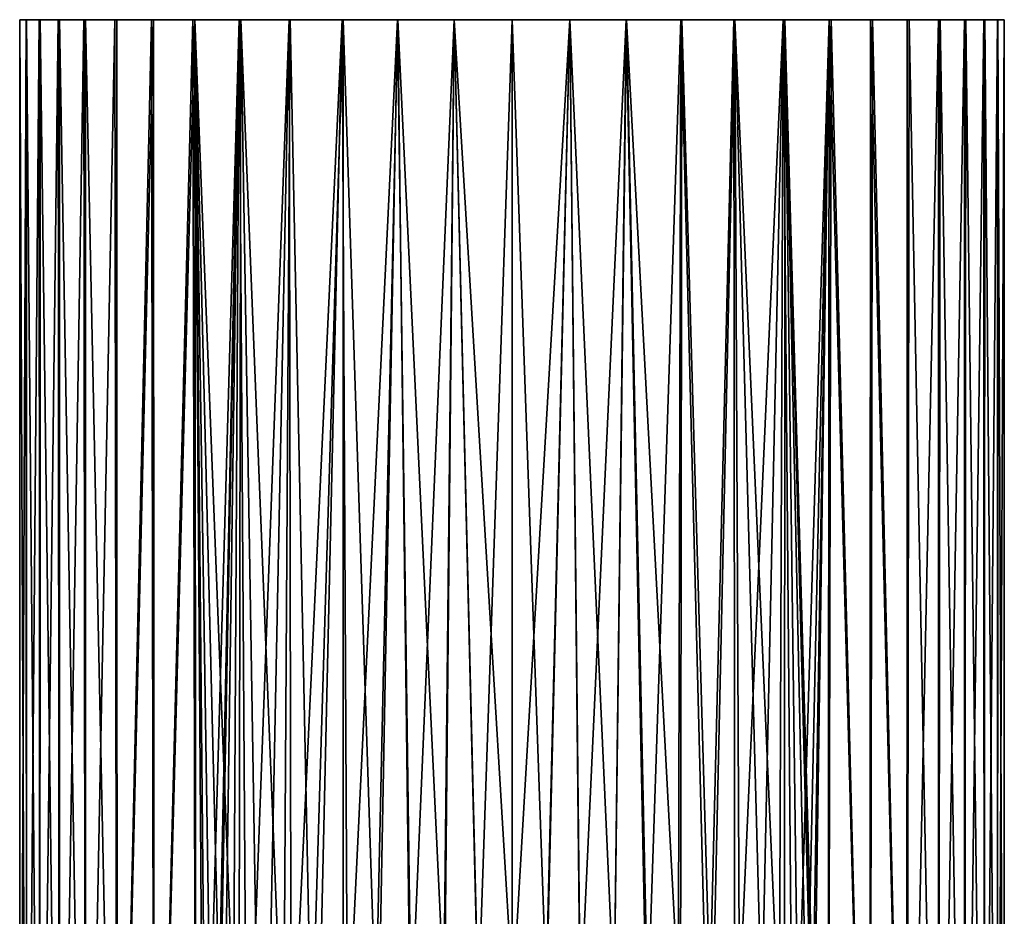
# Model space of a CAD drawing. Header units: metres. Extents: x -106 to 264, y -111 to 81.
# Tile 147 of 256: x 183 to 217, y 50 to 81. Entities that reach past the tile are written whole.
import ezdxf

# ---------------------------------------------------------------- set-up
doc = ezdxf.new("R2010")
doc.units = ezdxf.units.M
doc.layers.add('solid_20422013', color=7, linetype='CONTINUOUS')

msp = doc.modelspace()

# ---------------------------------------------------------------- linework, layer by layer
at = {"layer": 'solid_20422013'}
for points in [[(183.026123, 80.599998, -0.930066), (183.030045, 28.6, -0.994871), (183.030014, 28.6, 0.994345)], [(183.032684, 80.599998, 1.043987), (183.026123, 80.599998, -0.930066), (183.030014, 28.6, 0.994345)], [(183.026123, 80.599998, -0.930066), (183.24614, 80.599998, -2.878128), (183.030045, 28.6, -0.994871)], [(183.032684, 80.599998, 1.043987), (183.24614, 80.599998, -2.878128), (183.026123, 80.599998, -0.930066)], [(183.032684, 80.599998, 1.043987), (183.030014, 28.6, 0.994345), (183.259476, 28.6, 2.95477)], [(183.24614, 80.599998, -2.878128), (183.259567, 28.6, -2.955278), (183.030045, 28.6, -0.994871)], [(183.266357, 80.599998, 2.992233), (183.032684, 80.599998, 1.043987), (183.259476, 28.6, 2.95477)], [(183.266357, 80.599998, 2.992233), (183.24614, 80.599998, -2.878128), (183.032684, 80.599998, 1.043987)], [(183.24614, 80.599998, -2.878128), (183.693512, 80.599998, -4.802981), (183.259567, 28.6, -2.955278)], [(183.266357, 80.599998, 2.992233), (183.693512, 80.599998, -4.802981), (183.24614, 80.599998, -2.878128)], [(183.266357, 80.599998, 2.992233), (183.259476, 28.6, 2.95477), (183.719681, 28.6, 4.890322)], [(183.693512, 80.599998, -4.802981), (183.719833, 28.6, -4.890793), (183.259567, 28.6, -2.955278)], [(183.728073, 80.599998, 4.917704), (183.266357, 80.599998, 2.992233), (183.719681, 28.6, 4.890322)], [(183.728073, 80.599998, 4.917704), (183.693512, 80.599998, -4.802981), (183.266357, 80.599998, 2.992233)], [(183.693512, 80.599998, -4.802981), (184.356003, 80.599998, -6.651483), (183.719833, 28.6, -4.890793)], [(183.728073, 80.599998, 4.917704), (184.356003, 80.599998, -6.651483), (183.693512, 80.599998, -4.802981)], [(183.728073, 80.599998, 4.917704), (183.719681, 28.6, 4.890322), (184.396591, 28.6, 6.74657)], [(184.356003, 80.599998, -6.651483), (184.396774, 28.6, -6.74699), (183.719833, 28.6, -4.890793)], [(184.403824, 80.599998, 6.762979), (183.728073, 80.599998, 4.917704), (184.396591, 28.6, 6.74657)], [(184.403824, 80.599998, 6.762979), (184.356003, 80.599998, -6.651483), (183.728073, 80.599998, 4.917704)], [(184.356003, 80.599998, -6.651483), (185.235855, 80.599998, -8.424852), (184.396774, 28.6, -6.74699)], [(184.403824, 80.599998, 6.762979), (185.235855, 80.599998, -8.424852), (184.356003, 80.599998, -6.651483)], [(184.403824, 80.599998, 6.762979), (184.396591, 28.6, 6.74657), (185.292847, 28.6, 8.523974)], [(185.235855, 80.599998, -8.424852), (185.293045, 28.6, -8.524329), (184.396774, 28.6, -6.74699)], [(185.296204, 80.599998, 8.528988), (184.403824, 80.599998, 6.762979), (185.292847, 28.6, 8.523974)], [(185.296204, 80.599998, 8.528988), (185.235855, 80.599998, -8.424852), (184.403824, 80.599998, 6.762979)], [(185.235855, 80.599998, -8.424852), (186.306625, 80.599998, -10.073905), (185.293045, 28.6, -8.524329)], [(185.296204, 80.599998, 8.528988), (186.306625, 80.599998, -10.073905), (185.235855, 80.599998, -8.424852)], [(185.296204, 80.599998, 8.528988), (185.292847, 28.6, 8.523974), (186.382919, 28.6, 10.176676)], [(186.306625, 80.599998, -10.073905), (186.383133, 28.6, -10.176958), (185.293045, 28.6, -8.524329)], [(186.374359, 80.599998, 10.165876), (185.296204, 80.599998, 8.528988), (186.382919, 28.6, 10.176676)], [(186.374359, 80.599998, 10.165876), (186.306625, 80.599998, -10.073905), (185.296204, 80.599998, 8.528988)], [(186.306625, 80.599998, -10.073905), (187.568237, 80.599998, -11.595023), (186.383133, 28.6, -10.176958)], [(186.374359, 80.599998, 10.165876), (187.568237, 80.599998, -11.595023), (186.306625, 80.599998, -10.073905)], [(187.637299, 80.599998, 11.668878), (186.374359, 80.599998, 10.165876), (186.382919, 28.6, 10.176676)], [(187.637299, 80.599998, 11.668878), (187.568237, 80.599998, -11.595023), (186.374359, 80.599998, 10.165876)], [(187.637299, 80.599998, 11.668878), (186.382919, 28.6, 10.176676), (187.667664, 28.6, 11.699088)], [(187.568237, 80.599998, -11.595023), (187.667862, 28.6, -11.699291), (186.383133, 28.6, -10.176958)], [(187.568237, 80.599998, -11.595023), (188.995987, 80.599998, -12.957083), (187.667862, 28.6, -11.699291)], [(187.637299, 80.599998, 11.668878), (188.995987, 80.599998, -12.957083), (187.568237, 80.599998, -11.595023)], [(189.061157, 80.599998, 13.012347), (187.637299, 80.599998, 11.668878), (187.667664, 28.6, 11.699088)], [(189.061157, 80.599998, 13.012347), (188.995987, 80.599998, -12.957083), (187.637299, 80.599998, 11.668878)], [(189.061157, 80.599998, 13.012347), (187.667664, 28.6, 11.699088), (189.11499, 28.6, 13.058065)], [(188.995987, 80.599998, -12.957083), (189.115143, 28.6, -13.058193), (187.667862, 28.6, -11.699291)], [(188.995987, 80.599998, -12.957083), (190.593018, 80.599998, -14.15769), (189.115143, 28.6, -13.058193)], [(189.061157, 80.599998, 13.012347), (190.593018, 80.599998, -14.15769), (188.995987, 80.599998, -12.957083)], [(189.061157, 80.599998, 13.012347), (189.380585, 36.841465, 13.275089), (189.471237, 37.997131, 13.347105)], [(189.061157, 80.599998, 13.012347), (189.11499, 28.6, 13.058065), (189.380585, 36.841465, 13.275089)], [(189.061157, 80.599998, 13.012347), (189.471237, 37.997131, 13.347105), (189.695663, 39.163502, 13.521124)], [(189.061157, 80.599998, 13.012347), (189.695663, 39.163502, 13.521124), (190.064301, 40.36076, 13.794268)], [(189.061157, 80.599998, 13.012347), (190.064301, 40.36076, 13.794268), (190.582352, 41.545742, 14.153016)], [(190.648392, 80.599998, 14.194724), (189.061157, 80.599998, 13.012347), (190.582352, 41.545742, 14.153016)], [(190.648392, 80.599998, 14.194724), (190.593018, 80.599998, -14.15769), (189.061157, 80.599998, 13.012347)], [(190.593018, 80.599998, -14.15769), (189.700378, 36.801403, -13.524714), (189.115143, 28.6, -13.058193)], [(190.593018, 80.599998, -14.15769), (189.785522, 37.863556, -13.589125), (189.700378, 36.801403, -13.524714)], [(190.593018, 80.599998, -14.15769), (190.00148, 38.93964, -13.748801), (189.785522, 37.863556, -13.589125)], [(190.593018, 80.599998, -14.15769), (190.35791, 40.049076, -14.001075), (190.00148, 38.93964, -13.748801)], [(190.593018, 80.599998, -14.15769), (190.862579, 41.151493, -14.335533), (190.35791, 40.049076, -14.001075)], [(190.648392, 80.599998, 14.194724), (190.582352, 41.545742, 14.153016), (191.273834, 42.698761, 14.589522)], [(190.593018, 80.599998, -14.15769), (192.31282, 80.599998, -15.162481), (190.862579, 41.151493, -14.335533)], [(190.648392, 80.599998, 14.194724), (192.31282, 80.599998, -15.162481), (190.593018, 80.599998, -14.15769)], [(190.648392, 80.599998, 14.194724), (191.273834, 42.698761, 14.589522), (192.124634, 43.796078, 15.065805)], [(192.355667, 80.599998, 15.184137), (190.648392, 80.599998, 14.194724), (192.124634, 43.796078, 15.065805)], [(192.355667, 80.599998, 15.184137), (192.31282, 80.599998, -15.162481), (190.648392, 80.599998, 14.194724)], [(192.31282, 80.599998, -15.162481), (191.547913, 42.233349, -14.749988), (190.862579, 41.151493, -14.335533)], [(192.31282, 80.599998, -15.162481), (192.388519, 43.263885, -15.200836), (191.547913, 42.233349, -14.749988)], [(192.355667, 80.599998, 15.184137), (192.124634, 43.796078, 15.065805), (193.091354, 44.752403, 15.532889)], [(192.31282, 80.599998, -15.162481), (194.147705, 80.599998, -15.958956), (192.388519, 43.263885, -15.200836)], [(192.355667, 80.599998, 15.184137), (194.147705, 80.599998, -15.958956), (192.31282, 80.599998, -15.162481)], [(194.175278, 80.599998, 15.969536), (192.355667, 80.599998, 15.184137), (193.091354, 44.752403, 15.532889)], [(194.175278, 80.599998, 15.969536), (194.147705, 80.599998, -15.958956), (192.355667, 80.599998, 15.184137)], [(194.147705, 80.599998, -15.958956), (193.311768, 44.138996, -15.629064), (192.388519, 43.263885, -15.200836)], [(194.175278, 80.599998, 15.969536), (193.091354, 44.752403, 15.532889), (194.182388, 45.581818, 15.973581)], [(194.147705, 80.599998, -15.958956), (194.332169, 44.87923, -16.027344), (193.311768, 44.138996, -15.629064)], [(194.147705, 80.599998, -15.958956), (196.054703, 80.599998, -16.53591), (194.332169, 44.87923, -16.027344)], [(194.175278, 80.599998, 15.969536), (196.054703, 80.599998, -16.53591), (194.147705, 80.599998, -15.958956)], [(194.175278, 80.599998, 15.969536), (194.182388, 45.581818, 15.973581), (195.309448, 46.24358, 16.340096)], [(196.06871, 80.599998, 16.539152), (194.175278, 80.599998, 15.969536), (195.309448, 46.24358, 16.340096)], [(196.06871, 80.599998, 16.539152), (196.054703, 80.599998, -16.53591), (194.175278, 80.599998, 15.969536)], [(196.054703, 80.599998, -16.53591), (195.402405, 45.480701, -16.366493), (194.332169, 44.87923, -16.027344)], [(196.06871, 80.599998, 16.539152), (195.309448, 46.24358, 16.340096), (196.471954, 46.736111, 16.629881)], [(196.054703, 80.599998, -16.53591), (196.523254, 45.943001, -16.64068), (195.402405, 45.480701, -16.366493)], [(196.054703, 80.599998, -16.53591), (198.000946, 80.599998, -16.881262), (196.523254, 45.943001, -16.64068)], [(196.06871, 80.599998, 16.539152), (198.000946, 80.599998, -16.881262), (196.054703, 80.599998, -16.53591)], [(196.06871, 80.599998, 16.539152), (196.471954, 46.736111, 16.629881), (197.64769, 47.082729, 16.836466)], [(198.00618, 80.599998, 16.880987), (196.06871, 80.599998, 16.539152), (197.64769, 47.082729, 16.836466)], [(198.00618, 80.599998, 16.880987), (198.000946, 80.599998, -16.881262), (196.06871, 80.599998, 16.539152)], [(198.000946, 80.599998, -16.881262), (197.669113, 46.271561, -16.839445), (196.523254, 45.943001, -16.64068)], [(198.00618, 80.599998, 16.880987), (197.64769, 47.082729, 16.836466), (198.824097, 47.28804, 16.959282)], [(198.000946, 80.599998, -16.881262), (198.828217, 46.467499, -16.959566), (197.669113, 46.271561, -16.839445)], [(198.000946, 80.599998, -16.881262), (200, 80.599998, 17), (200, 80.599998, -17)], [(198.00618, 80.599998, 16.880987), (200, 80.599998, 17), (198.000946, 80.599998, -16.881262)], [(198.000946, 80.599998, -16.881262), (200, 80.599998, -17), (198.828217, 46.467499, -16.959566)], [(198.00618, 80.599998, 16.880987), (198.824097, 47.28804, 16.959282), (200, 47.348732, 17)], [(198.00618, 80.599998, 16.880987), (200, 47.348732, 17), (200, 80.599998, 17)], [(198.828217, 46.467499, -16.959566), (200, 80.599998, -17), (200, 46.530014, -17)], [(200, 80.599998, 17), (200, 47.348732, 17), (201.1772, 47.287418, 16.959192)], [(201.999054, 80.599998, 16.881262), (200, 80.599998, 17), (201.1772, 47.287418, 16.959192)], [(200, 80.599998, -17), (200, 80.599998, 17), (201.999054, 80.599998, 16.881262)], [(200, 80.599998, -17), (201.999054, 80.599998, 16.881262), (201.99382, 80.599998, -16.880987)], [(200, 46.530014, -17), (200, 80.599998, -17), (201.99382, 80.599998, -16.880987)], [(201.183212, 46.466621, -16.958775), (200, 46.530014, -17), (201.99382, 80.599998, -16.880987)], [(201.999054, 80.599998, 16.881262), (201.1772, 47.287418, 16.959192), (202.353104, 47.08242, 16.836355)], [(202.354462, 46.266327, -16.836166), (201.183212, 46.466621, -16.958775), (201.99382, 80.599998, -16.880987)], [(201.99382, 80.599998, -16.880987), (201.999054, 80.599998, 16.881262), (203.93129, 80.599998, -16.539152)], [(202.354462, 46.266327, -16.836166), (201.99382, 80.599998, -16.880987), (203.93129, 80.599998, -16.539152)], [(201.999054, 80.599998, 16.881262), (202.353104, 47.08242, 16.836355), (203.526306, 46.73687, 16.630247)], [(203.945297, 80.599998, 16.53591), (201.999054, 80.599998, 16.881262), (203.526306, 46.73687, 16.630247)], [(203.93129, 80.599998, -16.539152), (201.999054, 80.599998, 16.881262), (203.945297, 80.599998, 16.53591)], [(203.513519, 45.929928, -16.632954), (202.354462, 46.266327, -16.836166), (203.93129, 80.599998, -16.539152)], [(204.647675, 45.456318, -16.352343), (203.513519, 45.929928, -16.632954), (203.93129, 80.599998, -16.539152)], [(203.945297, 80.599998, 16.53591), (203.526306, 46.73687, 16.630247), (204.684738, 46.246403, 16.341764)], [(203.93129, 80.599998, -16.539152), (203.945297, 80.599998, 16.53591), (205.824722, 80.599998, -15.969536)], [(204.647675, 45.456318, -16.352343), (203.93129, 80.599998, -16.539152), (205.824722, 80.599998, -15.969536)], [(203.945297, 80.599998, 16.53591), (204.684738, 46.246403, 16.341764), (205.807373, 45.588833, 15.977307)], [(205.852295, 80.599998, 15.958956), (203.945297, 80.599998, 16.53591), (205.807373, 45.588833, 15.977307)], [(205.824722, 80.599998, -15.969536), (203.945297, 80.599998, 16.53591), (205.852295, 80.599998, 15.958956)], [(205.728638, 44.839832, -16.005709), (204.647675, 45.456318, -16.352343), (205.824722, 80.599998, -15.969536)], [(206.757568, 44.080833, -15.599208), (205.728638, 44.839832, -16.005709), (205.824722, 80.599998, -15.969536)], [(205.852295, 80.599998, 15.958956), (205.807373, 45.588833, 15.977307), (206.89357, 44.765621, 15.539585)], [(205.824722, 80.599998, -15.969536), (205.852295, 80.599998, 15.958956), (207.644333, 80.599998, -15.184137)], [(206.757568, 44.080833, -15.599208), (205.824722, 80.599998, -15.969536), (207.644333, 80.599998, -15.184137)], [(207.68718, 80.599998, 15.162481), (205.852295, 80.599998, 15.958956), (206.89357, 44.765621, 15.539585)], [(207.644333, 80.599998, -15.184137), (205.852295, 80.599998, 15.958956), (207.68718, 80.599998, 15.162481)], [(207.683701, 43.185963, -15.164458), (206.757568, 44.080833, -15.599208), (207.644333, 80.599998, -15.184137)], [(207.68718, 80.599998, 15.162481), (206.89357, 44.765621, 15.539585), (207.857193, 43.816547, 15.075293)], [(207.644333, 80.599998, -15.184137), (207.68718, 80.599998, 15.162481), (209.351608, 80.599998, -14.194724)], [(207.683701, 43.185963, -15.164458), (207.644333, 80.599998, -15.184137), (209.351608, 80.599998, -14.194724)], [(208.521774, 42.133526, -14.709839), (207.683701, 43.185963, -15.164458), (209.351608, 80.599998, -14.194724)], [(207.68718, 80.599998, 15.162481), (207.857193, 43.816547, 15.075293), (208.706512, 42.727901, 14.601252)], [(207.68718, 80.599998, 15.162481), (208.706512, 42.727901, 14.601252), (209.39856, 41.582764, 14.165705)], [(209.406982, 80.599998, 14.15769), (207.68718, 80.599998, 15.162481), (209.39856, 41.582764, 14.165705)], [(209.351608, 80.599998, -14.194724), (207.68718, 80.599998, 15.162481), (209.406982, 80.599998, 14.15769)], [(209.199478, 41.034443, -14.295792), (208.521774, 42.133526, -14.709839), (209.351608, 80.599998, -14.194724)], [(209.690262, 39.923302, -13.967779), (209.199478, 41.034443, -14.295792), (209.351608, 80.599998, -14.194724)], [(209.351608, 80.599998, -14.194724), (209.406982, 80.599998, 14.15769), (210.938843, 80.599998, -13.012347)], [(209.690262, 39.923302, -13.967779), (209.351608, 80.599998, -14.194724), (210.938843, 80.599998, -13.012347)], [(209.406982, 80.599998, 14.15769), (209.39856, 41.582764, 14.165705), (209.919586, 40.40395, 13.805857)], [(209.406982, 80.599998, 14.15769), (209.919586, 40.40395, 13.805857), (210.292465, 39.211498, 13.530157)], [(209.406982, 80.599998, 14.15769), (210.292465, 39.211498, 13.530157), (210.521744, 38.048401, 13.352639)], [(209.406982, 80.599998, 14.15769), (210.521744, 38.048401, 13.352639), (210.617859, 36.894539, 13.276338)], [(210.884857, 28.6, 13.058193), (209.406982, 80.599998, 14.15769), (210.617859, 36.894539, 13.276338)], [(210.938843, 80.599998, -13.012347), (209.406982, 80.599998, 14.15769), (211.004013, 80.599998, 12.957083)], [(210.884857, 28.6, 13.058193), (211.004013, 80.599998, 12.957083), (209.406982, 80.599998, 14.15769)], [(210.030731, 38.809837, -13.725323), (209.690262, 39.923302, -13.967779), (210.938843, 80.599998, -13.012347)], [(210.231873, 37.732426, -13.57604), (210.030731, 38.809837, -13.725323), (210.938843, 80.599998, -13.012347)], [(210.302292, 36.67207, -13.522672), (210.231873, 37.732426, -13.57604), (210.938843, 80.599998, -13.012347)], [(210.88501, 28.6, -13.058065), (210.302292, 36.67207, -13.522672), (210.938843, 80.599998, -13.012347)], [(210.884857, 28.6, 13.058193), (212.332138, 28.6, 11.699291), (211.004013, 80.599998, 12.957083)], [(212.332336, 28.6, -11.699088), (210.88501, 28.6, -13.058065), (210.938843, 80.599998, -13.012347)], [(210.938843, 80.599998, -13.012347), (211.004013, 80.599998, 12.957083), (212.362701, 80.599998, -11.668878)], [(212.332336, 28.6, -11.699088), (210.938843, 80.599998, -13.012347), (212.362701, 80.599998, -11.668878)], [(212.362701, 80.599998, -11.668878), (211.004013, 80.599998, 12.957083), (212.431763, 80.599998, 11.595023)], [(212.332138, 28.6, 11.699291), (212.431763, 80.599998, 11.595023), (211.004013, 80.599998, 12.957083)], [(212.332138, 28.6, 11.699291), (213.616867, 28.6, 10.176958), (212.431763, 80.599998, 11.595023)], [(213.617081, 28.6, -10.176676), (212.332336, 28.6, -11.699088), (212.362701, 80.599998, -11.668878)], [(212.362701, 80.599998, -11.668878), (212.431763, 80.599998, 11.595023), (213.625641, 80.599998, -10.165876)], [(213.617081, 28.6, -10.176676), (212.362701, 80.599998, -11.668878), (213.625641, 80.599998, -10.165876)], [(213.625641, 80.599998, -10.165876), (212.431763, 80.599998, 11.595023), (213.693375, 80.599998, 10.073905)], [(213.616867, 28.6, 10.176958), (213.693375, 80.599998, 10.073905), (212.431763, 80.599998, 11.595023)], [(213.616867, 28.6, 10.176958), (214.706955, 28.6, 8.524329), (213.693375, 80.599998, 10.073905)], [(213.617081, 28.6, -10.176676), (213.625641, 80.599998, -10.165876), (214.703796, 80.599998, -8.528988)], [(214.707153, 28.6, -8.523974), (213.617081, 28.6, -10.176676), (214.703796, 80.599998, -8.528988)], [(213.625641, 80.599998, -10.165876), (213.693375, 80.599998, 10.073905), (214.703796, 80.599998, -8.528988)], [(214.703796, 80.599998, -8.528988), (213.693375, 80.599998, 10.073905), (214.764145, 80.599998, 8.424852)], [(214.706955, 28.6, 8.524329), (214.764145, 80.599998, 8.424852), (213.693375, 80.599998, 10.073905)], [(214.703796, 80.599998, -8.528988), (214.764145, 80.599998, 8.424852), (215.596176, 80.599998, -6.762979)], [(214.707153, 28.6, -8.523974), (214.703796, 80.599998, -8.528988), (215.596176, 80.599998, -6.762979)], [(214.706955, 28.6, 8.524329), (215.603226, 28.6, 6.74699), (214.764145, 80.599998, 8.424852)], [(215.603409, 28.6, -6.74657), (214.707153, 28.6, -8.523974), (215.596176, 80.599998, -6.762979)], [(215.596176, 80.599998, -6.762979), (214.764145, 80.599998, 8.424852), (215.643997, 80.599998, 6.651483)], [(215.603226, 28.6, 6.74699), (215.643997, 80.599998, 6.651483), (214.764145, 80.599998, 8.424852)], [(215.596176, 80.599998, -6.762979), (215.643997, 80.599998, 6.651483), (216.271927, 80.599998, -4.917704)], [(215.603409, 28.6, -6.74657), (215.596176, 80.599998, -6.762979), (216.271927, 80.599998, -4.917704)], [(215.603226, 28.6, 6.74699), (216.280167, 28.6, 4.890793), (215.643997, 80.599998, 6.651483)], [(216.280319, 28.6, -4.890322), (215.603409, 28.6, -6.74657), (216.271927, 80.599998, -4.917704)], [(216.271927, 80.599998, -4.917704), (215.643997, 80.599998, 6.651483), (216.306488, 80.599998, 4.802981)], [(216.280167, 28.6, 4.890793), (216.306488, 80.599998, 4.802981), (215.643997, 80.599998, 6.651483)], [(216.271927, 80.599998, -4.917704), (216.306488, 80.599998, 4.802981), (216.733643, 80.599998, -2.992233)], [(216.280319, 28.6, -4.890322), (216.271927, 80.599998, -4.917704), (216.733643, 80.599998, -2.992233)], [(216.280167, 28.6, 4.890793), (216.740433, 28.6, 2.955278), (216.306488, 80.599998, 4.802981)], [(216.740524, 28.6, -2.95477), (216.280319, 28.6, -4.890322), (216.733643, 80.599998, -2.992233)], [(216.733643, 80.599998, -2.992233), (216.306488, 80.599998, 4.802981), (216.75386, 80.599998, 2.878128)], [(216.740433, 28.6, 2.955278), (216.75386, 80.599998, 2.878128), (216.306488, 80.599998, 4.802981)], [(216.733643, 80.599998, -2.992233), (216.75386, 80.599998, 2.878128), (216.967316, 80.599998, -1.043987)], [(216.740524, 28.6, -2.95477), (216.733643, 80.599998, -2.992233), (216.967316, 80.599998, -1.043987)], [(216.740433, 28.6, 2.955278), (216.969955, 28.6, 0.994871), (216.75386, 80.599998, 2.878128)], [(216.969986, 28.6, -0.994345), (216.740524, 28.6, -2.95477), (216.967316, 80.599998, -1.043987)], [(216.967316, 80.599998, -1.043987), (216.75386, 80.599998, 2.878128), (216.973877, 80.599998, 0.930066)], [(216.969955, 28.6, 0.994871), (216.973877, 80.599998, 0.930066), (216.75386, 80.599998, 2.878128)], [(216.969986, 28.6, -0.994345), (216.967316, 80.599998, -1.043987), (216.973877, 80.599998, 0.930066)], [(216.969955, 28.6, 0.994871), (216.969986, 28.6, -0.994345), (216.973877, 80.599998, 0.930066)]]:
    msp.add_3dface(points, dxfattribs=at)

doc.saveas('drawing.dxf')
